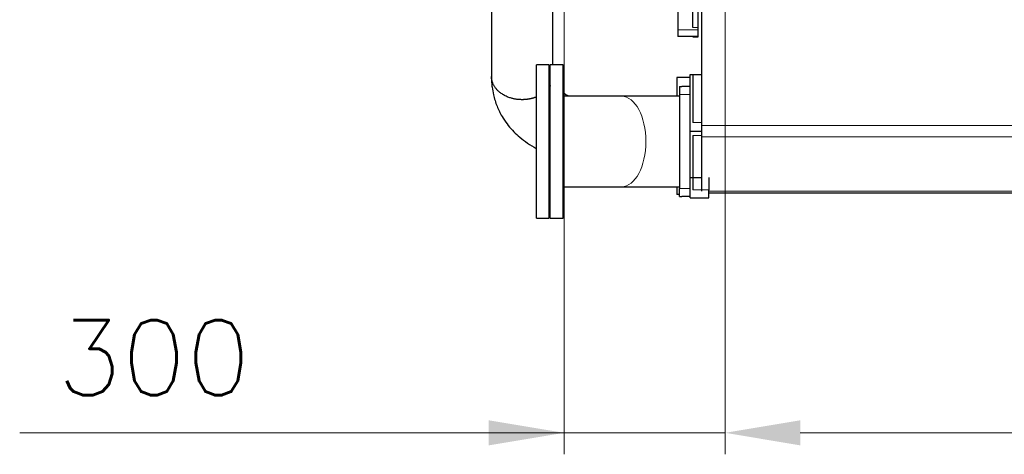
# Model space of a CAD drawing. Header units: inches. Extents: x 0 to 23760, y -13 to 16800.
# Tile 160 of 214: x 14930 to 16764, y 10792 to 11602. Entities that reach past the tile are written whole.
import ezdxf

# ---------------------------------------------------------------- set-up
doc = ezdxf.new("R2010")
doc.units = ezdxf.units.IN
doc.layers.add('254', color=7, linetype='Continuous', true_color=0xffffff)
doc.styles.add('latin_extended', font='simplex.shx')
doc.dimstyles.get("Standard").update_dxf_attribs({"dimtxt": 0.18, "dimasz": 0.18, "dimexe": 0.18, "dimexo": 0.0625, "dimgap": 0.09, "dimtad": 0, "dimtih": 1, "dimtoh": 1, "dimdec": 4, "dimzin": 0, "dimdsep": 46, "dimtxsty": 'Standard', "dimcen": 0.09, "dimadec": 0, "dimazin": 0, "dimtfac": 1, "dimtdec": 4, "dimtofl": 0, "dimtmove": 0, "dimatfit": 3, "dimfxl": 1, "dimtolj": 1, "dimtzin": 0, "dimarcsym": 0})

# ---------------------------------------------------------------- blocks, each defined once
blk = doc.blocks.new('_U0')
at = {"layer": '254', "color": 3, "linetype": 'Continuous', "lineweight": 13, "transparency": 16777216}
for p, q in [((15944.1, 12440), (15944.1, 10792.5)), ((16244.1, 12223.5), (16244.1, 10792.5)), ((15944.1, 10832.5), (14930.4, 10832.5)), ((15804.1, 10832.5), (15664.1, 10832.5)), ((15944.1, 10832.5), (16244.1, 10832.5)), ((16384.1, 10832.5), (16524.1, 10832.5))]:
    blk.add_line(p, q, dxfattribs=at)
at = {"layer": '254', "color": 3, "transparency": 16777216}
for points in [[(15804.1, 10809.1), (15804.1, 10855.8), (15944.1, 10832.5)], [(16384.1, 10855.8), (16384.1, 10809.1), (16244.1, 10832.5)]]:
    blk.add_solid(points, dxfattribs=at)
at = {"layer": 'Defpoints', "color": 0, "transparency": 16777216}
for p in [(15944.1, 12480), (16244.1, 12263.5), (16244.1, 10832.5)]:
    blk.add_point(p, dxfattribs=at)
at = {"layer": '254', "color": 2, "lineweight": 13, "transparency": 16777216, "insert": (15000.4, 11042.5), "char_height": 140, "attachment_point": 1, "style": 'latin_extended'}
blk.add_mtext('\\A1;300', dxfattribs=at)
blk = doc.blocks.new('_U1')
at = {"layer": '254', "color": 3, "linetype": 'Continuous', "lineweight": 13, "transparency": 16777216}
for p, q in [((16244.1, 12003), (16244.1, 10792.5)), ((20394.1, 12003), (20394.1, 10792.5)), ((16384.1, 10832.5), (20254.1, 10832.5))]:
    blk.add_line(p, q, dxfattribs=at)
at = {"layer": '254', "color": 3, "transparency": 16777216}
for points in [[(16384.1, 10855.8), (16384.1, 10809.1), (16244.1, 10832.5)], [(20254.1, 10809.1), (20254.1, 10855.8), (20394.1, 10832.5)]]:
    blk.add_solid(points, dxfattribs=at)
at = {"layer": 'Defpoints', "color": 0, "transparency": 16777216}
for p in [(16244.1, 12043), (20394.1, 12043), (20394.1, 10832.5)]:
    blk.add_point(p, dxfattribs=at)
at = {"layer": '254', "color": 2, "lineweight": 13, "transparency": 16777216, "insert": (18085.7, 11042.5), "char_height": 140, "attachment_point": 1, "style": 'latin_extended'}
blk.add_mtext('\\A1;4150', dxfattribs=at)

msp = doc.modelspace()

# ---------------------------------------------------------------- linework, layer by layer
at = {"layer": '254', "color": 2, "linetype": 'Continuous', "lineweight": 25}
for p, q in [((16201.062, 11404.536), (16201.062, 11784.975)), ((16184.062, 11586.977), (16184.062, 11767.977)), ((16194.062, 11586.977), (16194.062, 11767.977)), ((16156.062, 11752.977), (16156.062, 11582.677)), ((16156.062, 11582.677), (16156.062, 11570.677)), ((16193.062, 11570.677), (16156.062, 11570.677)), ((16184.062, 11569.977), (16184.062, 11570.677)), ((16193.062, 11582.677), (16193.062, 11570.677)), ((16194.062, 11569.977), (16194.062, 11586.977)), ((16184.062, 11569.977), (16194.062, 11569.977)), ((15892.675, 11374.884), (15892.675, 11517.477)), ((15916.675, 11517.477), (15892.675, 11517.477)), ((15916.675, 11374.884), (15916.675, 11517.477)), ((15918.275, 11475.674), (15918.275, 11517.477)), ((15942.275, 11517.477), (15918.275, 11517.477)), ((15942.275, 11475.674), (15942.275, 11517.477)), ((16179.062, 11394.006), (16179.062, 11499.977)), ((16179.062, 11499.977), (16184.062, 11499.977)), ((16184.062, 11499.977), (16201.061, 11499.977)), ((16184.062, 11499.977), (16184.062, 11410.273)), ((16179.062, 11493.977), (16154.062, 11493.977)), ((16154.062, 11493.977), (16154.062, 11459.125)), ((15918.275, 11232.477), (15918.275, 11475.674)), ((15942.275, 11232.477), (15942.275, 11475.674)), ((16159.062, 11477.477), (16163.262, 11477.477)), ((16159.062, 11477.477), (16159.062, 11462.477)), ((16159.062, 11462.477), (16159.062, 11287.477)), ((16179.062, 11477.477), (16163.262, 11477.477)), ((16051.73, 11459.127), (15942.354, 11459.127)), ((16179.062, 11308.071), (16179.062, 11394.006)), ((16179.062, 11394.006), (16201.061, 11394.006)), ((16201.062, 11383.381), (16201.062, 11404.536)), ((15892.675, 11232.477), (15892.675, 11374.884)), ((15916.675, 11232.477), (15916.675, 11374.884)), ((16184.062, 11385.862), (16184.062, 11308.071)), ((16201.062, 11282.461), (16201.062, 11383.381)), ((16179.062, 11269.977), (16179.062, 11308.071)), ((16179.062, 11308.071), (16184.062, 11308.071)), ((16184.062, 11308.071), (16184.062, 11284.977)), ((16184.062, 11308.071), (16201.061, 11308.071)), ((16214.062, 11308.071), (16214.062, 11284.977)), ((15942.27, 11290.827), (16051.73, 11290.827)), ((16154.062, 11290.829), (16154.062, 11275.977)), ((16159.062, 11272.477), (16159.062, 11287.477)), ((16214.062, 11284.977), (16214.062, 11284.465)), ((16214.062, 11269.977), (16214.062, 11284.465)), ((20364.047, 11278.977), (16214.087, 11278.977)), ((16159.062, 11275.977), (16154.062, 11275.977)), ((16159.062, 11272.477), (16163.262, 11272.477)), ((16179.062, 11272.477), (16163.262, 11272.477)), ((16179.062, 11269.977), (16214.062, 11269.977)), ((15892.675, 11232.477), (15916.675, 11232.477)), ((15918.275, 11232.477), (15942.275, 11232.477))]:
    msp.add_line(p, q, dxfattribs=at)
at = {"layer": '254', "color": 110, "linetype": 'Continuous', "lineweight": 13}
for p, q in [((16193.062, 11582.677), (16156.062, 11582.677)), ((16184.062, 11586.977), (16194.062, 11586.977)), ((16159.062, 11462.477), (16179.062, 11462.477)), ((16184.062, 11410.273), (16201.061, 11410.273)), ((20369.062, 11404.536), (16201.062, 11404.536)), ((16184.062, 11385.862), (16201.061, 11385.862)), ((20369.062, 11383.381), (16201.062, 11383.381)), ((16159.062, 11287.477), (16179.062, 11287.477)), ((16184.062, 11284.977), (16214.062, 11284.977)), ((20364.047, 11282.461), (16214.087, 11282.461))]:
    msp.add_line(p, q, dxfattribs=at)
msp.add_ellipse((16051.73, 11374.977), major_axis=(0, -84.15), ratio=0.53186823, start_param=0, end_param=3.14159265, dxfattribs=at)
at = {"layer": '254', "color": 2, "linetype": 'Continuous', "lineweight": 25}
for points, knots in [([(15808.912, 11937.745), (15808.912, 11876.335), (15808.912, 11766.91), (15808.912, 11652.097), (15808.912, 11593.304), (15808.912, 11577.136), (15808.912, 11560.968), (15808.912, 11544.8), (15808.912, 11528.632), (15808.912, 11512.461), (15808.912, 11501.68), (15808.912, 11496.288)], [0, 0, 0, 0, 0.41732507, 0.743613, 0.78023716, 0.81686132, 0.85348547, 0.89010963, 0.92673378, 0.96335795, 1, 1, 1, 1]), ([(15923.212, 11517.478), (15923.212, 11527.576), (15923.212, 11554.821), (15923.212, 11599.213), (15923.212, 11650.653), (15923.212, 11702.092), (15923.212, 11797.872), (15923.212, 11876.505), (15923.212, 11937.991)], [0, 0, 0, 0, 0.07204262, 0.19436926, 0.3166959, 0.43902254, 0.56134919, 1, 1, 1, 1]), ([(15808.912, 11496.288), (15808.912, 11495.592), (15808.92, 11494.357), (15808.959, 11492.164), (15809.06, 11488.992), (15809.363, 11483.525), (15810.289, 11474.282), (15812.892, 11459.507), (15818.582, 11441.118), (15827.466, 11422.981), (15837.463, 11408.056), (15847.703, 11395.931), (15859.061, 11384.921), (15872.41, 11374.301), (15884.072, 11366.807), (15891.142, 11362.842), (15892.542, 11362.078)], [0, 0, 0, 0, 0.01356405, 0.02401812, 0.04252221, 0.07509893, 0.1301904, 0.22107626, 0.36099685, 0.48891673, 0.58734516, 0.67895284, 0.7661546, 0.86494471, 0.97349315, 1, 1, 1, 1]), ([(15953.498, 11459.12), (15949.545, 11460.994), (15945.559, 11463.19), (15942.394, 11465.196), (15942.199, 11465.321)], [0, 0, 0, 0, 0.93731217, 1, 1, 1, 1])]:
    msp.add_open_spline(points, degree=3, knots=knots, dxfattribs=at)
for points, weights in [([(15866.062, 11452.831), (15845.862, 11452.83), (15819.032, 11460.51), (15808.921, 11480.918), (15808.912, 11496.289)], [1.01661171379, 1.01661171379, 0.958507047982, 1.01655724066, 1.01661167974]), ([(15918.567, 11479.144), (15918.281, 11478.638), (15917.984, 11478.134), (15917.674, 11477.633), (15917.352, 11477.135)], [1.00317446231, 1.00267154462, 1.00217899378, 1.00169938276, 1.00123493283]), ([(15893.139, 11458.022), (15886.585, 11455.339), (15879.591, 11453.59), (15872.581, 11452.831), (15866.062, 11452.831)], [0.999951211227, 1.00431387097, 1.01055999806, 1.01661171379, 1.01661171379])]:
    msp.add_rational_spline(points, weights, degree=4, dxfattribs=at)
for points in [[(16159.005, 11459.127), (16101.257, 11459.127), (16051.73, 11459.127)], [(16051.73, 11290.827), (16101.257, 11290.827), (16159.005, 11290.827)]]:
    msp.add_open_spline(points, degree=2, dxfattribs=at)

# ---------------------------------------------------------------- dimensions: what is measured, and where the dimension line sits
at = {"layer": '254', "color": 2, "linetype": 'Continuous', "lineweight": 13}
for base, p1, p2, picture, middle in [((16244.062, 10832.459), (15944.062, 12479.977), (16244.062, 12263.466), '_U0', (15180.403, 10832.459)), ((20394.062, 10832.459), (16244.062, 12043.001), (20394.062, 12043.001), '_U1', (18319.062, 10832.459))]:
    dim = msp.add_linear_dim(base=base, p1=p1, p2=p2, dimstyle='Standard', override={"dimscale": 40, "dimtxt": 3.5, "dimasz": 3.5, "dimexe": 1, "dimexo": 1, "dimgap": 1.75, "dimtad": 1, "dimtih": 1, "dimtoh": 0, "dimdec": 2, "dimlfac": 1, "dimzin": 8, "dimdsep": 46, "dimlunit": 2, "dimtxsty": 'latin_extended', "dimsah": 1, "dimse1": 0, "dimse2": 0, "dimsd1": 0, "dimsd2": 0, "dimclrd": 3, "dimclre": 3, "dimclrt": 2, "dimtol": 0, "dimtm": -0.1, "dimtfac": 0.714286, "dimtdec": 3, "dimtofl": 1, "dimtmove": 0, "dimtzin": 8, "dimlwd": 13, "dimlwe": 13}, dxfattribs=at)
    dim.commit()
    dim.dimension.update_dxf_attribs({"geometry": picture, "text_midpoint": middle, "dimtype": 160})

doc.saveas('drawing.dxf')
